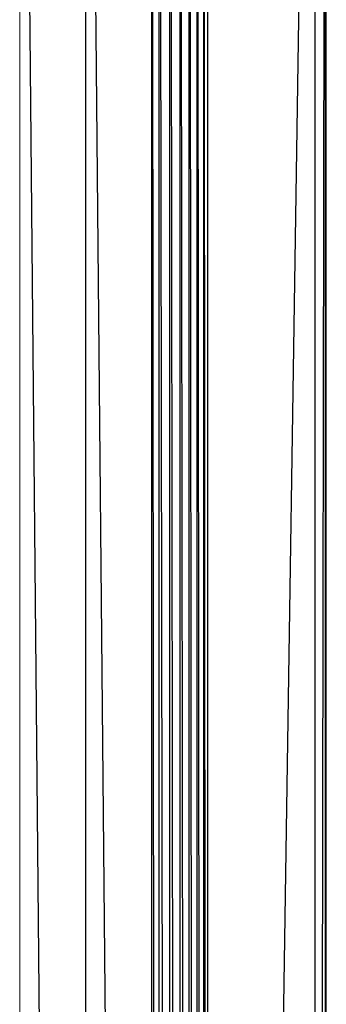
# Paper-space layout '_Back' of a CAD drawing. Header units: millimetres. Extents: x -1300 to 0, y 0 to 650.
# Tile 87 of 94: x -26 to 0, y 449 to 533. Entities that reach past the tile are written whole.
import ezdxf

# ---------------------------------------------------------------- set-up
doc = ezdxf.new("R2010")
doc.units = ezdxf.units.MM

psp = doc.layouts.new('_Back')

# ---------------------------------------------------------------- linework, layer by layer
at = {"color": 142, "linetype": 'Continuous', "lineweight": 18, "true_color": 0x0080c0}
psp.add_line((-26.301, 635.326), (-26.301, 15.023), dxfattribs=at)
at = {"color": 7, "linetype": 'Continuous', "lineweight": 25}
for p, q in [((-26.301, 624.049), (-20.696, 26.301)), ((-20.696, 624.049), (-20.696, 26.301)), ((-20.696, 624.049), (-15.091, 26.301)), ((-15.091, 624.049), (-15.091, 26.301)), ((-15.091, 624.049), (-14.451, 26.301)), ((-14.451, 624.049), (-14.451, 26.301)), ((-14.451, 624.049), (-13.539, 26.301)), ((-13.539, 624.049), (-13.539, 26.301)), ((-13.539, 624.049), (-12.682, 26.301)), ((-12.682, 624.049), (-12.682, 26.301)), ((-12.682, 624.049), (-11.9, 26.301)), ((-11.9, 624.049), (-11.9, 26.301)), ((-11.9, 624.049), (-11.215, 26.301)), ((-11.215, 624.049), (-11.215, 26.301)), ((-11.215, 624.049), (-10.646, 26.301)), ((-10.646, 624.049), (-10.646, 26.301)), ((-10.646, 624.049), (-10.331, 26.301)), ((-10.331, 624.049), (-10.331, 26.301)), ((-1.173, 624.049), (-10.331, 26.301)), ((-1.173, 624.049), (-1.173, 26.301)), ((-0.284, 624.049), (-1.173, 26.301)), ((-0.284, 26.301), (-0.284, 624.049)), ((-0.241, 26.301), (-0.284, 624.049)), ((-0.241, 26.301), (-0.241, 624.049)), ((-0.207, 26.301), (-0.241, 624.049)), ((-0.207, 26.301), (-0.207, 624.049))]:
    psp.add_line(p, q, dxfattribs=at)

doc.saveas('drawing.dxf')
